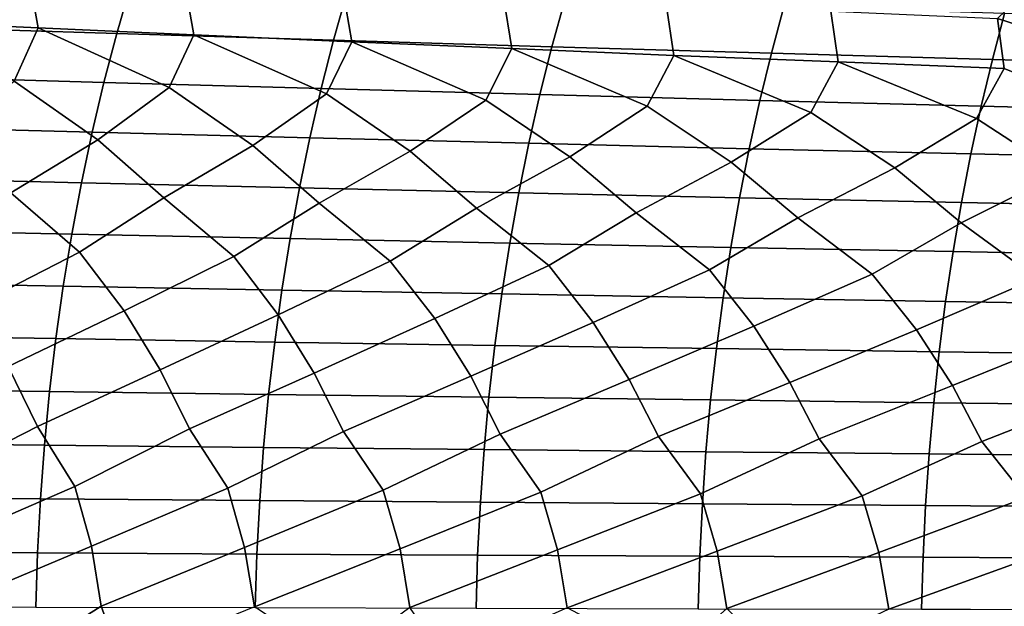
# Model space of a CAD drawing. Header units: metres. Extents: x -240 to 45, y -77 to 27.
# Tile 211 of 256: x -158.18 to -149.23, y 0.5 to 5.83. Entities that reach past the tile are written whole.
import ezdxf

# ---------------------------------------------------------------- set-up
doc = ezdxf.new("R2010")
doc.units = ezdxf.units.M
doc.layers.add('solid_102011X2', color=7, linetype='CONTINUOUS')

msp = doc.modelspace()

# ---------------------------------------------------------------- linework, layer by layer
at = {"layer": 'solid_102011X2'}
for points in [[(-158.097397, 6.244838, 328.865387), (-158.009323, 5.758092, 328.624939), (-159.404144, 5.821849, 327.272278), (-159.496872, 6.313978, 327.513947)], [(-148.851013, 6.268274, 337.181641), (-147.759445, 5.781421, 337.730927), (-147.701797, 5.330637, 337.50058), (-149.29129, 5.845045, 336.532166)], [(-157.168549, 6.141664, 358.254333), (-159.122147, 6.2078, 357.116516), (-159.252014, 5.767783, 357.311859), (-157.294342, 5.706345, 358.449493)], [(-156.677673, 6.176326, 330.196808), (-156.594162, 5.694908, 329.957642), (-158.009323, 5.758092, 328.624939), (-158.097397, 6.244838, 328.865387)], [(-155.238159, 6.108494, 331.507599), (-155.159134, 5.632348, 331.269775), (-156.594162, 5.694908, 329.957642), (-156.677673, 6.176326, 330.196808)], [(-155.201981, 6.076775, 359.365417), (-157.168549, 6.141664, 358.254333), (-157.294342, 5.706345, 358.449493), (-155.323761, 5.646066, 359.560333)], [(-153.779312, 6.041396, 332.797119), (-153.704697, 5.57046, 332.56073), (-155.159134, 5.632348, 331.269775), (-155.238159, 6.108494, 331.507599)], [(-153.222733, 6.013165, 360.449341), (-155.201981, 6.076775, 359.365417), (-155.323761, 5.646066, 359.560333), (-153.340515, 5.586977, 360.644012)], [(-152.301605, 5.975086, 334.064758), (-152.231323, 5.509296, 333.829834), (-153.704697, 5.57046, 332.56073), (-153.779312, 6.041396, 332.797119)], [(-151.231033, 5.95087, 361.505798), (-153.222733, 6.013165, 360.449341), (-153.340515, 5.586977, 360.644012), (-151.344864, 5.529109, 361.700195)], [(-150.805466, 5.909617, 335.309937), (-150.739456, 5.448904, 335.076508), (-152.231323, 5.509296, 333.829834), (-152.301605, 5.975086, 334.064758)], [(-149.227127, 5.889921, 362.534424), (-151.231033, 5.95087, 361.505798), (-151.344864, 5.529109, 361.700195), (-149.337051, 5.472491, 362.728546)], [(-149.29129, 5.845045, 336.532166), (-149.229492, 5.389335, 336.300262), (-150.739456, 5.448904, 335.076508), (-150.805466, 5.909617, 335.309937)], [(-158.226273, 5.274117, 328.11734), (-159.404144, 5.821849, 327.272278), (-158.009323, 5.758092, 328.624939)], [(-147.211288, 5.830351, 363.534882), (-149.227127, 5.889921, 362.534424), (-149.337051, 5.472491, 362.728546), (-147.317307, 5.417154, 363.728699)], [(-147.959961, 4.881849, 337.046631), (-149.229492, 5.389335, 336.300262), (-149.29129, 5.845045, 336.532166), (-147.701797, 5.330637, 337.50058)], [(-157.294342, 5.706345, 358.449493), (-159.252014, 5.767783, 357.311859), (-159.372238, 5.318869, 357.492737), (-157.410797, 5.26222, 358.630157)], [(-157.466812, 4.742105, 328.575012), (-158.226273, 5.274117, 328.11734), (-158.009323, 5.758092, 328.624939), (-156.817642, 5.216175, 329.457367)], [(-156.817642, 5.216175, 329.457367), (-158.009323, 5.758092, 328.624939), (-156.594162, 5.694908, 329.957642)], [(-155.323761, 5.646066, 359.560333), (-157.294342, 5.706345, 358.449493), (-157.410797, 5.26222, 358.630157), (-155.436493, 5.206643, 359.740784)], [(-156.056656, 4.690125, 329.901978), (-156.817642, 5.216175, 329.457367), (-156.594162, 5.694908, 329.957642), (-155.388916, 5.158792, 330.776978)], [(-155.388916, 5.158792, 330.776978), (-156.594162, 5.694908, 329.957642), (-155.159134, 5.632348, 331.269775)], [(-153.340515, 5.586977, 360.644012), (-155.323761, 5.646066, 359.560333), (-155.436493, 5.206643, 359.740784), (-153.449554, 5.152163, 360.824249)], [(-154.626694, 4.638664, 331.208405), (-155.388916, 5.158792, 330.776978), (-155.159134, 5.632348, 331.269775), (-153.940567, 5.102012, 332.07547)], [(-153.940567, 5.102012, 332.07547), (-155.159134, 5.632348, 331.269775), (-153.704697, 5.57046, 332.56073)], [(-153.177399, 4.587763, 332.493591), (-153.940567, 5.102012, 332.07547), (-153.704697, 5.57046, 332.56073), (-152.473068, 5.045882, 333.352295)], [(-152.473068, 5.045882, 333.352295), (-153.704697, 5.57046, 332.56073), (-152.231323, 5.509296, 333.829834)], [(-151.344864, 5.529109, 361.700195), (-153.340515, 5.586977, 360.644012), (-153.449554, 5.152163, 360.824249), (-151.450241, 5.098808, 361.880188)], [(-151.709229, 4.537462, 333.756989), (-152.473068, 5.045882, 333.352295), (-152.231323, 5.509296, 333.829834), (-150.986862, 4.990448, 334.606781)], [(-150.986862, 4.990448, 334.606781), (-152.231323, 5.509296, 333.829834), (-150.739456, 5.448904, 335.076508)], [(-149.337051, 5.472491, 362.728546), (-151.344864, 5.529109, 361.700195), (-151.450241, 5.098808, 361.880188), (-149.438797, 5.046606, 362.908264)], [(-147.317307, 5.417154, 363.728699), (-149.337051, 5.472491, 362.728546), (-149.438797, 5.046606, 362.908264), (-147.415466, 4.995585, 363.908142)], [(-150.222626, 4.487803, 334.997925), (-150.986862, 4.990448, 334.606781), (-150.739456, 5.448904, 335.076508), (-149.482361, 4.935755, 335.838379)], [(-149.482361, 4.935755, 335.838379), (-150.739456, 5.448904, 335.076508), (-149.229492, 5.389335, 336.300262)], [(-148.717972, 4.438828, 336.215973), (-149.482361, 4.935755, 335.838379), (-149.229492, 5.389335, 336.300262), (-147.959961, 4.881849, 337.046631)], [(-157.410797, 5.26222, 358.630157), (-159.372238, 5.318869, 357.492737), (-159.482635, 4.861754, 357.658813), (-157.517746, 4.809982, 358.796051)], [(-158.255524, 4.259282, 327.569092), (-158.856689, 4.794562, 327.228088), (-158.226273, 5.274117, 328.11734), (-157.466812, 4.742105, 328.575012)], [(-155.436493, 5.206643, 359.740784), (-157.410797, 5.26222, 358.630157), (-157.517746, 4.809982, 358.796051), (-155.540009, 4.759189, 359.906494)], [(-156.864731, 4.212755, 328.905975), (-157.466812, 4.742105, 328.575012), (-156.817642, 5.216175, 329.457367), (-156.056656, 4.690125, 329.901978)], [(-153.449554, 5.152163, 360.824249), (-155.436493, 5.206643, 359.740784), (-155.540009, 4.759189, 359.906494), (-153.549683, 4.709399, 360.989716)], [(-155.453903, 4.166663, 330.22287), (-156.056656, 4.690125, 329.901978), (-155.388916, 5.158792, 330.776978), (-154.626694, 4.638664, 331.208405)], [(-154.023483, 4.121043, 331.519104), (-154.626694, 4.638664, 331.208405), (-153.940567, 5.102012, 332.07547), (-153.177399, 4.587763, 332.493591)], [(-151.450241, 5.098808, 361.880188), (-153.449554, 5.152163, 360.824249), (-153.549683, 4.709399, 360.989716), (-151.547012, 4.660637, 362.045441)], [(-152.573929, 4.075932, 332.794037), (-153.177399, 4.587763, 332.493591), (-152.473068, 5.045882, 333.352295), (-151.709229, 4.537462, 333.756989)], [(-149.438797, 5.046606, 362.908264), (-151.450241, 5.098808, 361.880188), (-151.547012, 4.660637, 362.045441), (-149.532227, 4.61293, 363.073273)], [(-147.415466, 4.995585, 363.908142), (-149.438797, 5.046606, 362.908264), (-149.532227, 4.61293, 363.073273), (-147.5056, 4.566302, 364.072906)], [(-151.105728, 4.031365, 334.047028), (-151.709229, 4.537462, 333.756989), (-150.986862, 4.990448, 334.606781), (-150.222626, 4.487803, 334.997925)], [(-149.619278, 3.98738, 335.277588), (-150.222626, 4.487803, 334.997925), (-149.482361, 4.935755, 335.838379), (-148.717972, 4.438828, 336.215973)], [(-157.517746, 4.809982, 358.796051), (-159.482635, 4.861754, 357.658813), (-159.583038, 4.397147, 357.809845), (-157.615005, 4.350329, 358.94693)], [(-155.540009, 4.759189, 359.906494), (-157.517746, 4.809982, 358.796051), (-157.615005, 4.350329, 358.94693), (-155.634155, 4.304396, 360.05719)], [(-153.549683, 4.709399, 360.989716), (-155.540009, 4.759189, 359.906494), (-155.634155, 4.304396, 360.05719), (-153.640747, 4.25937, 361.140228)], [(-157.631958, 3.720455, 327.957092), (-158.255524, 4.259282, 327.569092), (-157.466812, 4.742105, 328.575012), (-156.864731, 4.212755, 328.905975)], [(-156.23053, 3.679622, 329.29187), (-156.864731, 4.212755, 328.905975), (-156.056656, 4.690125, 329.901978), (-155.453903, 4.166663, 330.22287)], [(-151.547012, 4.660637, 362.045441), (-153.549683, 4.709399, 360.989716), (-153.640747, 4.25937, 361.140228), (-151.635025, 4.215276, 362.19574)], [(-149.532227, 4.61293, 363.073273), (-151.547012, 4.660637, 362.045441), (-151.635025, 4.215276, 362.19574), (-149.617218, 4.172134, 363.223358)], [(-154.809021, 3.639186, 330.606232), (-155.453903, 4.166663, 330.22287), (-154.626694, 4.638664, 331.208405), (-154.023483, 4.121043, 331.519104)], [(-153.367935, 3.599178, 331.899567), (-154.023483, 4.121043, 331.519104), (-153.177399, 4.587763, 332.493591), (-152.573929, 4.075932, 332.794037)], [(-147.5056, 4.566302, 364.072906), (-149.532227, 4.61293, 363.073273), (-149.617218, 4.172134, 363.223358), (-147.587585, 4.129969, 364.222748)], [(-151.907715, 3.559632, 333.171204), (-152.573929, 4.075932, 332.794037), (-151.709229, 4.537462, 333.756989), (-151.105728, 4.031365, 334.047028)], [(-150.428848, 3.52058, 334.420502), (-151.105728, 4.031365, 334.047028), (-150.222626, 4.487803, 334.997925), (-149.619278, 3.98738, 335.277588)], [(-157.615005, 4.350329, 358.94693), (-159.583038, 4.397147, 357.809845), (-159.673294, 3.925758, 357.945618), (-157.702423, 3.883964, 359.08255)], [(-148.931702, 3.482055, 335.647003), (-149.619278, 3.98738, 335.277588), (-148.717972, 4.438828, 336.215973), (-148.11496, 3.944013, 336.485168)], [(-155.634155, 4.304396, 360.05719), (-157.615005, 4.350329, 358.94693), (-157.702423, 3.883964, 359.08255), (-155.718781, 3.84296, 360.192627)], [(-153.640747, 4.25937, 361.140228), (-155.634155, 4.304396, 360.05719), (-155.718781, 3.84296, 360.192627), (-153.722595, 3.802767, 361.275513)], [(-158.608994, 3.22073, 326.811188), (-159.012878, 3.761652, 326.602539), (-158.255524, 4.259282, 327.569092), (-157.631958, 3.720455, 327.957092)], [(-157.227783, 3.185491, 328.15921), (-157.631958, 3.720455, 327.957092), (-156.864731, 4.212755, 328.905975), (-156.23053, 3.679622, 329.29187)], [(-151.635025, 4.215276, 362.19574), (-153.640747, 4.25937, 361.140228), (-153.722595, 3.802767, 361.275513), (-151.714127, 3.763405, 362.330841)], [(-149.617218, 4.172134, 363.223358), (-151.635025, 4.215276, 362.19574), (-151.714127, 3.763405, 362.330841), (-149.693604, 3.724894, 363.358276)], [(-155.826187, 3.150569, 329.487427), (-156.23053, 3.679622, 329.29187), (-155.453903, 4.166663, 330.22287), (-154.809021, 3.639186, 330.606232)], [(-154.404663, 3.115992, 330.795197), (-154.809021, 3.639186, 330.606232), (-154.023483, 4.121043, 331.519104), (-153.367935, 3.599178, 331.899567)], [(-147.587585, 4.129969, 364.222748), (-149.617218, 4.172134, 363.223358), (-149.693604, 3.724894, 363.358276), (-147.66127, 3.687253, 364.357452)], [(-152.963699, 3.081788, 332.081848), (-153.367935, 3.599178, 331.899567), (-152.573929, 4.075932, 332.794037), (-151.907715, 3.559632, 333.171204)], [(-151.503738, 3.047985, 333.346741), (-151.907715, 3.559632, 333.171204), (-151.105728, 4.031365, 334.047028), (-150.428848, 3.52058, 334.420502)], [(-150.025238, 3.014611, 334.589294), (-150.428848, 3.52058, 334.420502), (-149.619278, 3.98738, 335.277588), (-148.931702, 3.482055, 335.647003)], [(-157.702423, 3.883964, 359.08255), (-159.673294, 3.925758, 357.945618), (-159.75325, 3.448318, 358.065918), (-157.779877, 3.41161, 359.202728)], [(-155.718781, 3.84296, 360.192627), (-157.702423, 3.883964, 359.08255), (-157.779877, 3.41161, 359.202728), (-155.793762, 3.375597, 360.312653)], [(-153.722595, 3.802767, 361.275513), (-155.718781, 3.84296, 360.192627), (-155.793762, 3.375597, 360.312653), (-153.79512, 3.340296, 361.395386)], [(-151.714127, 3.763405, 362.330841), (-153.722595, 3.802767, 361.275513), (-153.79512, 3.340296, 361.395386), (-151.78421, 3.305725, 362.450562)], [(-149.693604, 3.724894, 363.358276), (-151.714127, 3.763405, 362.330841), (-151.78421, 3.305725, 362.450562), (-149.761276, 3.271902, 363.477814)], [(-158.281876, 2.67889, 326.972351), (-158.608994, 3.22073, 326.811188), (-157.631958, 3.720455, 327.957092), (-157.227783, 3.185491, 328.15921)], [(-156.900543, 2.649603, 328.315186), (-157.227783, 3.185491, 328.15921), (-156.23053, 3.679622, 329.29187), (-155.826187, 3.150569, 329.487427)], [(-147.66127, 3.687253, 364.357452), (-149.693604, 3.724894, 363.358276), (-149.761276, 3.271902, 363.477814), (-147.726562, 3.238843, 364.476807)], [(-155.498947, 2.620583, 329.638153), (-155.826187, 3.150569, 329.487427), (-154.809021, 3.639186, 330.606232), (-154.404663, 3.115992, 330.795197)], [(-154.07753, 2.591854, 330.940613), (-154.404663, 3.115992, 330.795197), (-153.367935, 3.599178, 331.899567), (-152.963699, 3.081788, 332.081848)], [(-152.63678, 2.563439, 332.221924), (-152.963699, 3.081788, 332.081848), (-151.907715, 3.559632, 333.171204), (-151.503738, 3.047985, 333.346741)], [(-151.177155, 2.53536, 333.481415), (-151.503738, 3.047985, 333.346741), (-150.428848, 3.52058, 334.420502), (-150.025238, 3.014611, 334.589294)], [(-157.779877, 3.41161, 359.202728), (-159.75325, 3.448318, 358.065918), (-159.822815, 2.965563, 358.170532), (-157.84726, 2.933997, 359.30722)], [(-155.793762, 3.375597, 360.312653), (-157.779877, 3.41161, 359.202728), (-157.84726, 2.933997, 359.30722), (-155.858978, 2.903029, 360.417053)], [(-149.699081, 2.507642, 334.718567), (-150.025238, 3.014611, 334.589294), (-148.931702, 3.482055, 335.647003), (-148.528595, 2.981692, 335.80896)], [(-153.79512, 3.340296, 361.395386), (-155.793762, 3.375597, 360.312653), (-155.858978, 2.903029, 360.417053), (-153.858215, 2.872674, 361.499664)], [(-151.78421, 3.305725, 362.450562), (-153.79512, 3.340296, 361.395386), (-153.858215, 2.872674, 361.499664), (-151.845184, 2.842946, 362.554688)], [(-149.761276, 3.271902, 363.477814), (-151.78421, 3.305725, 362.450562), (-151.845184, 2.842946, 362.554688), (-149.82016, 2.81386, 363.581787)], [(-147.726562, 3.238843, 364.476807), (-149.761276, 3.271902, 363.477814), (-149.82016, 2.81386, 363.581787), (-147.783356, 2.785433, 364.580627)], [(-158.015259, 2.135886, 327.102814), (-158.281876, 2.67889, 326.972351), (-157.227783, 3.185491, 328.15921), (-156.900543, 2.649603, 328.315186)], [(-156.633865, 2.112551, 328.441406), (-156.900543, 2.649603, 328.315186), (-155.826187, 3.150569, 329.487427), (-155.498947, 2.620583, 329.638153)], [(-155.232269, 2.089432, 329.760101), (-155.498947, 2.620583, 329.638153), (-154.404663, 3.115992, 330.795197), (-154.07753, 2.591854, 330.940613)], [(-153.810959, 2.066546, 331.058228), (-154.07753, 2.591854, 330.940613), (-152.963699, 3.081788, 332.081848), (-152.63678, 2.563439, 332.221924)], [(-152.370407, 2.043913, 332.335205), (-152.63678, 2.563439, 332.221924), (-151.503738, 3.047985, 333.346741), (-151.177155, 2.53536, 333.481415)], [(-157.84726, 2.933997, 359.30722), (-159.822815, 2.965563, 358.170532), (-159.881836, 2.478235, 358.259338), (-157.904434, 2.451858, 359.395935)], [(-150.911057, 2.021551, 333.590332), (-151.177155, 2.53536, 333.481415), (-150.025238, 3.014611, 334.589294), (-149.699081, 2.507642, 334.718567)], [(-149.433334, 1.999479, 334.823029), (-149.699081, 2.507642, 334.718567), (-148.528595, 2.981692, 335.80896), (-148.202957, 2.480308, 335.932831)], [(-155.858978, 2.903029, 360.417053), (-157.84726, 2.933997, 359.30722), (-157.904434, 2.451858, 359.395935), (-155.914337, 2.425981, 360.505646)], [(-153.858215, 2.872674, 361.499664), (-155.858978, 2.903029, 360.417053), (-155.914337, 2.425981, 360.505646), (-153.911743, 2.400616, 361.588135)], [(-151.845184, 2.842946, 362.554688), (-153.858215, 2.872674, 361.499664), (-153.911743, 2.400616, 361.588135), (-151.896927, 2.375776, 362.643036)], [(-149.82016, 2.81386, 363.581787), (-151.845184, 2.842946, 362.554688), (-151.896927, 2.375776, 362.643036), (-149.870117, 2.351472, 363.670013)], [(-147.783356, 2.785433, 364.580627), (-149.82016, 2.81386, 363.581787), (-149.870117, 2.351472, 363.670013), (-147.831558, 2.327718, 364.668732)], [(-159.046265, 1.607877, 325.973328), (-159.376007, 2.159418, 325.744965), (-158.281876, 2.67889, 326.972351), (-158.015259, 2.135886, 327.102814)], [(-157.675385, 1.590256, 327.334106), (-158.015259, 2.135886, 327.102814), (-156.900543, 2.649603, 328.315186), (-156.633865, 2.112551, 328.441406)], [(-156.283737, 1.572785, 328.675323), (-156.633865, 2.112551, 328.441406), (-155.498947, 2.620583, 329.638153), (-155.232269, 2.089432, 329.760101)], [(-154.871765, 1.555481, 329.996307), (-155.232269, 2.089432, 329.760101), (-154.07753, 2.591854, 330.940613), (-153.810959, 2.066546, 331.058228)], [(-153.439972, 1.538355, 331.296387), (-153.810959, 2.066546, 331.058228), (-152.63678, 2.563439, 332.221924), (-152.370407, 2.043913, 332.335205)], [(-151.988831, 1.521424, 332.574921), (-152.370407, 2.043913, 332.335205), (-151.177155, 2.53536, 333.481415), (-150.911057, 2.021551, 333.590332)], [(-150.518799, 1.504699, 333.831268), (-150.911057, 2.021551, 333.590332), (-149.699081, 2.507642, 334.718567), (-149.433334, 1.999479, 334.823029)], [(-157.904434, 2.451858, 359.395935), (-159.881836, 2.478235, 358.259338), (-159.930267, 1.987087, 358.332184), (-157.95134, 1.965939, 359.468689)], [(-155.914337, 2.425981, 360.505646), (-157.904434, 2.451858, 359.395935), (-157.95134, 1.965939, 359.468689), (-155.959732, 1.945192, 360.578339)], [(-153.911743, 2.400616, 361.588135), (-155.914337, 2.425981, 360.505646), (-155.959732, 1.945192, 360.578339), (-153.955673, 1.924855, 361.660706)], [(-149.030289, 1.488196, 335.06488), (-149.433334, 1.999479, 334.823029), (-148.202957, 2.480308, 335.932831), (-147.937637, 1.977715, 336.032898)], [(-151.896927, 2.375776, 362.643036), (-153.911743, 2.400616, 361.588135), (-153.955673, 1.924855, 361.660706), (-151.939377, 1.904939, 362.715515)], [(-149.870117, 2.351472, 363.670013), (-151.896927, 2.375776, 362.643036), (-151.939377, 1.904939, 362.715515), (-149.911102, 1.885454, 363.742401)], [(-147.831558, 2.327718, 364.668732), (-149.870117, 2.351472, 363.670013), (-149.911102, 1.885454, 363.742401), (-147.871094, 1.866409, 364.740997)], [(-158.894562, 1.057754, 326.052063), (-159.046265, 1.607877, 325.973328), (-158.015259, 2.135886, 327.102814), (-157.675385, 1.590256, 327.334106)], [(-157.52356, 1.046165, 327.410431), (-157.675385, 1.590256, 327.334106), (-156.633865, 2.112551, 328.441406), (-156.283737, 1.572785, 328.675323)], [(-156.131821, 1.034677, 328.749176), (-156.283737, 1.572785, 328.675323), (-155.232269, 2.089432, 329.760101), (-154.871765, 1.555481, 329.996307)], [(-154.719849, 1.023298, 330.067657), (-154.871765, 1.555481, 329.996307), (-153.810959, 2.066546, 331.058228), (-153.439972, 1.538355, 331.296387)], [(-157.95134, 1.965939, 359.468689), (-159.930267, 1.987087, 358.332184), (-159.968002, 1.492877, 358.388947), (-157.9879, 1.47699, 359.525391)], [(-153.288086, 1.012038, 331.365234), (-153.439972, 1.538355, 331.296387), (-152.370407, 2.043913, 332.335205), (-151.988831, 1.521424, 332.574921)], [(-151.837021, 1.000906, 332.641266), (-151.988831, 1.521424, 332.574921), (-150.911057, 2.021551, 333.590332), (-150.518799, 1.504699, 333.831268)], [(-150.367111, 0.989911, 333.89505), (-150.518799, 1.504699, 333.831268), (-149.433334, 1.999479, 334.823029), (-149.030289, 1.488196, 335.06488)], [(-155.959732, 1.945192, 360.578339), (-157.95134, 1.965939, 359.468689), (-157.9879, 1.47699, 359.525391), (-155.995117, 1.461403, 360.634979)], [(-153.955673, 1.924855, 361.660706), (-155.959732, 1.945192, 360.578339), (-155.995117, 1.461403, 360.634979), (-153.989899, 1.446126, 361.717285)], [(-151.939377, 1.904939, 362.715515), (-153.955673, 1.924855, 361.660706), (-153.989899, 1.446126, 361.717285), (-151.972458, 1.431164, 362.772034)], [(-149.911102, 1.885454, 363.742401), (-151.939377, 1.904939, 362.715515), (-151.972458, 1.431164, 362.772034), (-149.943054, 1.416525, 363.798828)], [(-147.871094, 1.866409, 364.740997), (-149.911102, 1.885454, 363.742401), (-149.943054, 1.416525, 363.798828), (-147.901901, 1.402218, 364.797333)], [(-157.675385, 1.590256, 327.334106), (-157.52356, 1.046165, 327.410431), (-158.806152, 0.507241, 326.097534), (-158.894562, 1.057754, 326.052063)], [(-156.283737, 1.572785, 328.675323), (-156.131821, 1.034677, 328.749176), (-157.435089, 0.501685, 327.454468), (-157.52356, 1.046165, 327.410431)], [(-154.871765, 1.555481, 329.996307), (-154.719849, 1.023298, 330.067657), (-156.04332, 0.496177, 328.791779), (-156.131821, 1.034677, 328.749176)], [(-153.439972, 1.538355, 331.296387), (-153.288086, 1.012038, 331.365234), (-154.631332, 0.490722, 330.108826), (-154.719849, 1.023298, 330.067657)], [(-151.988831, 1.521424, 332.574921), (-151.837021, 1.000906, 332.641266), (-153.1996, 0.485324, 331.404968), (-153.288086, 1.012038, 331.365234)], [(-157.9879, 1.47699, 359.525391), (-159.968002, 1.492877, 358.388947), (-159.99498, 0.996365, 358.429535), (-158.014038, 0.985762, 359.565948)], [(-155.995117, 1.461403, 360.634979), (-157.9879, 1.47699, 359.525391), (-158.014038, 0.985762, 359.565948), (-156.020432, 0.97536, 360.675476)], [(-153.989899, 1.446126, 361.717285), (-155.995117, 1.461403, 360.634979), (-156.020432, 0.97536, 360.675476), (-154.014374, 0.965164, 361.757751)], [(-151.972458, 1.431164, 362.772034), (-153.989899, 1.446126, 361.717285), (-154.014374, 0.965164, 361.757751), (-151.996109, 0.955178, 362.812439)], [(-150.518799, 1.504699, 333.831268), (-150.367111, 0.989911, 333.89505), (-151.748581, 0.479988, 332.679504), (-151.837021, 1.000906, 332.641266)], [(-149.030289, 1.488196, 335.06488), (-148.878784, 0.979063, 335.126099), (-150.278763, 0.474717, 333.931824), (-150.367111, 0.989911, 333.89505)], [(-149.943054, 1.416525, 363.798828), (-151.972458, 1.431164, 362.772034), (-151.996109, 0.955178, 362.812439), (-149.965897, 0.945409, 363.839172)], [(-147.901901, 1.402218, 364.797333), (-149.943054, 1.416525, 363.798828), (-149.965897, 0.945409, 363.839172), (-147.92395, 0.93586, 364.837616)], [(-158.014038, 0.985762, 359.565948), (-159.99498, 0.996365, 358.429535), (-160.0112, 0.498317, 358.453918), (-158.029739, 0.493014, 359.590302)], [(-157.52356, 1.046165, 327.410431), (-157.435089, 0.501685, 327.454468), (-158.222702, 0, 326.667053), (-158.806152, 0.507241, 326.097534)], [(-156.020432, 0.97536, 360.675476), (-158.014038, 0.985762, 359.565948), (-158.029739, 0.493014, 359.590302), (-156.035629, 0.487812, 360.699799)], [(-156.131821, 1.034677, 328.749176), (-156.04332, 0.496177, 328.791779), (-157.253784, 0, 327.618347), (-157.435089, 0.501685, 327.454468)], [(-154.719849, 1.023298, 330.067657), (-154.631332, 0.490722, 330.108826), (-155.290192, 0, 329.48703), (-156.04332, 0.496177, 328.791779)], [(-153.288086, 1.012038, 331.365234), (-153.1996, 0.485324, 331.404968), (-154.296463, 0, 330.403534), (-154.631332, 0.490722, 330.108826)], [(-151.837021, 1.000906, 332.641266), (-151.748581, 0.479988, 332.679504), (-152.286423, 0, 332.200043), (-153.1996, 0.485324, 331.404968)], [(-150.367111, 0.989911, 333.89505), (-150.278763, 0.474717, 333.931824), (-151.271667, 0, 333.078705), (-151.748581, 0.479988, 332.679504)], [(-154.014374, 0.965164, 361.757751), (-156.020432, 0.97536, 360.675476), (-156.035629, 0.487812, 360.699799), (-154.029068, 0.482713, 361.782043)], [(-151.996109, 0.955178, 362.812439), (-154.014374, 0.965164, 361.757751), (-154.029068, 0.482713, 361.782043), (-152.010315, 0.477719, 362.8367)], [(-149.965897, 0.945409, 363.839172), (-151.996109, 0.955178, 362.812439), (-152.010315, 0.477719, 362.8367), (-149.979614, 0.472833, 363.863403)], [(-148.878784, 0.979063, 335.126099), (-148.790543, 0.469517, 335.161377), (-150.278763, 0.474717, 333.931824)], [(-147.92395, 0.93586, 364.837616), (-149.965897, 0.945409, 363.839172), (-149.979614, 0.472833, 363.863403), (-147.93718, 0.468057, 364.861786)], [(-157.435089, 0.501685, 327.454468), (-157.253784, 0, 327.618347), (-157.439026, -0.544119, 327.45285), (-158.222702, 0, 326.667053)]]:
    msp.add_3dface(points, dxfattribs=at)

doc.saveas('drawing.dxf')
